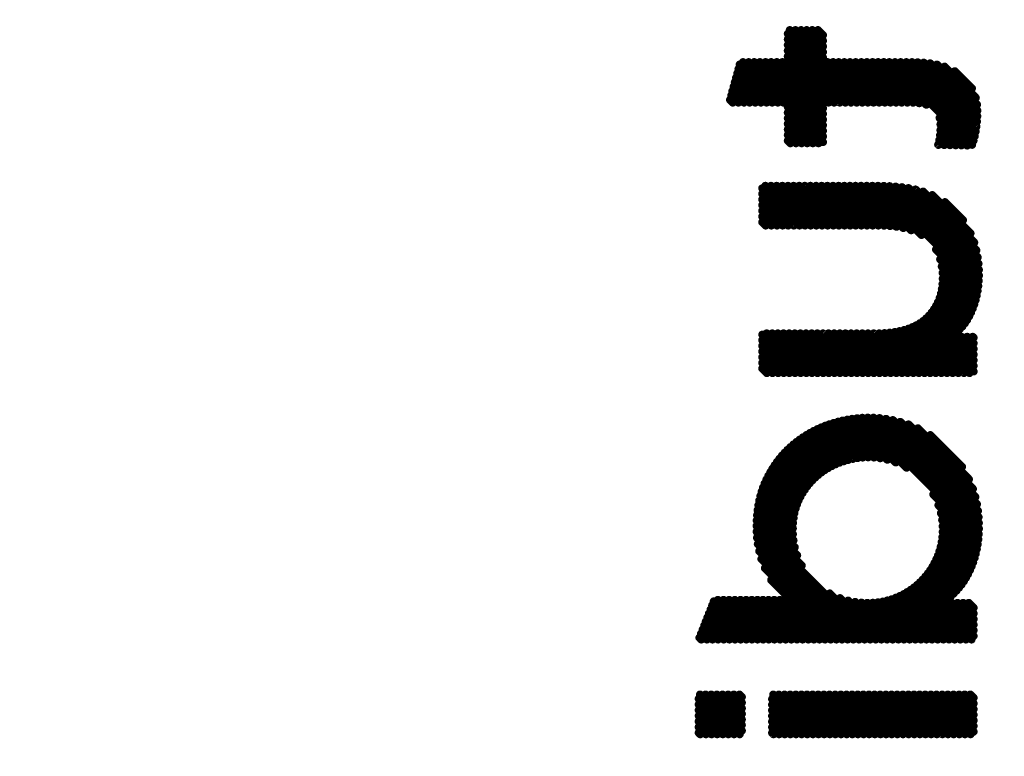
# Model space of a CAD drawing. Extents: x -13 to 79, y -40 to 78.
# Tile 29 of 96: x 30.86 to 33.95, y 15.28 to 17.59. Entities that reach past the tile are written whole.
import ezdxf

# ---------------------------------------------------------------- set-up
doc = ezdxf.new("R2010")
doc.units = 0
doc.layers.add('21', color=253, linetype='CONTINUOUS')
doc.layers.add('22', color=140, linetype='CONTINUOUS')

msp = doc.modelspace()

# ---------------------------------------------------------------- linework, layer by layer
at = {"layer": '21', "const_width": 3.048}
msp.add_lwpolyline([(32.385, 3.175, 0.4142), (61.595, 32.385)], format="xyb", dxfattribs=at)
at = {"layer": '22', "const_width": 0.0254}
for points in [[(33.4884, 17.3322), (33.2724, 17.5482)], [(33.5061, 17.3322), (33.2785, 17.5598)], [(33.3827, 17.4733), (33.2962, 17.5598)], [(33.3827, 17.4909), (33.3138, 17.5598)], [(33.3827, 17.5086), (33.3315, 17.5598)], [(33.3827, 17.5263), (33.3492, 17.5598)], [(33.3827, 17.544), (33.3669, 17.5598)], [(33.4707, 17.3322), (33.2724, 17.5305)], [(33.453, 17.3322), (33.2724, 17.5129)], [(33.4354, 17.3322), (33.2724, 17.4952)], [(33.2409, 17.3322), (33.1214, 17.4518)], [(33.2586, 17.3322), (33.1316, 17.4592)], [(33.3827, 17.2258), (33.1493, 17.4592)], [(33.3827, 17.2435), (33.167, 17.4592)], [(33.3827, 17.2611), (33.1847, 17.4592)], [(33.3827, 17.2788), (33.2023, 17.4592)], [(33.3827, 17.2965), (33.22, 17.4592)], [(33.3827, 17.3142), (33.2377, 17.4592)], [(33.3827, 17.3318), (33.2554, 17.4592)], [(33.4177, 17.3322), (33.2724, 17.4775)], [(33.4, 17.3322), (33.2724, 17.4598)], [(33.5237, 17.3322), (33.3968, 17.4592)], [(33.5414, 17.3322), (33.4145, 17.4592)], [(33.5591, 17.3322), (33.4322, 17.4592)], [(33.5768, 17.3322), (33.4498, 17.4592)], [(33.5945, 17.3322), (33.4675, 17.4592)], [(33.6121, 17.3322), (33.4852, 17.4592)], [(33.6298, 17.3322), (33.5029, 17.4592)], [(33.6475, 17.3322), (33.5205, 17.4592)], [(33.6655, 17.3319), (33.5382, 17.4592)], [(33.6848, 17.3303), (33.5559, 17.4592)], [(33.7073, 17.3255), (33.5736, 17.4592)], [(33.8509, 17.1995), (33.5913, 17.4592)], [(33.8553, 17.2128), (33.6089, 17.4592)], [(33.859, 17.2268), (33.6266, 17.4592)], [(33.862, 17.2415), (33.6443, 17.4592)], [(33.8644, 17.2568), (33.662, 17.4592)], [(33.8661, 17.2727), (33.6801, 17.4587)], [(33.8672, 17.2893), (33.699, 17.4575)], [(33.8674, 17.3068), (33.7189, 17.4553)], [(33.8663, 17.3255), (33.7403, 17.4515)], [(33.2056, 17.3322), (33.1137, 17.424)], [(33.2232, 17.3322), (33.1176, 17.4379)], [(33.8624, 17.3471), (33.7645, 17.445)], [(33.8503, 17.3769), (33.7965, 17.4308)], [(33.1702, 17.3322), (33.1061, 17.3963)], [(33.1879, 17.3322), (33.1099, 17.4102)], [(33.1348, 17.3322), (33.0985, 17.3686)], [(33.1525, 17.3322), (33.1023, 17.3825)], [(33.0995, 17.3322), (33.0909, 17.3408)], [(33.1172, 17.3322), (33.0947, 17.3547)], [(33.3827, 17.2081), (33.2724, 17.3184)], [(33.3687, 17.2045), (33.2724, 17.3007)], [(33.351, 17.2045), (33.2724, 17.2831)], [(33.8354, 17.1974), (33.7486, 17.2842)], [(33.3333, 17.2045), (33.2724, 17.2654)], [(33.3156, 17.2045), (33.2724, 17.2477)], [(33.7993, 17.1981), (33.7515, 17.2459)], [(33.8173, 17.1977), (33.7516, 17.2635)], [(33.298, 17.2045), (33.2724, 17.23)], [(33.2803, 17.2045), (33.2724, 17.2124)], [(33.7632, 17.1989), (33.7478, 17.2143)], [(33.7812, 17.1985), (33.7502, 17.2296)], [(33.7451, 17.1992), (33.7444, 17.2)], [(33.3089, 16.9461), (33.1921, 17.0629)], [(33.3266, 16.9461), (33.202, 17.0706)], [(33.3442, 16.9461), (33.2197, 17.0706)], [(33.3619, 16.9461), (33.2373, 17.0706)], [(33.3796, 16.9461), (33.255, 17.0706)], [(33.3973, 16.9461), (33.2727, 17.0706)], [(33.4149, 16.9461), (33.2904, 17.0706)], [(33.4326, 16.9461), (33.308, 17.0706)], [(33.4503, 16.9461), (33.3257, 17.0706)], [(33.468, 16.9461), (33.3434, 17.0706)], [(33.4856, 16.9461), (33.3611, 17.0706)], [(33.5033, 16.9461), (33.3787, 17.0706)], [(33.521, 16.9461), (33.3964, 17.0706)], [(33.5387, 16.9461), (33.4141, 17.0706)], [(33.5564, 16.946), (33.4318, 17.0706)], [(33.5745, 16.9456), (33.4495, 17.0706)], [(33.5934, 16.9444), (33.4671, 17.0706)], [(33.6133, 16.9421), (33.4848, 17.0706)], [(33.6349, 16.9383), (33.5025, 17.0706)], [(33.6596, 16.9312), (33.5202, 17.0706)], [(33.6921, 16.9164), (33.5378, 17.0706)], [(33.8702, 16.756), (33.5555, 17.0706)], [(33.8717, 16.7722), (33.5735, 17.0704)], [(33.8723, 16.7892), (33.5919, 17.0696)], [(33.8721, 16.8071), (33.6108, 17.0684)], [(33.8709, 16.8259), (33.6305, 17.0664)], [(33.8685, 16.8461), (33.6511, 17.0634)], [(33.8642, 16.868), (33.6731, 17.0591)], [(33.8574, 16.8925), (33.6973, 17.0526)], [(33.2912, 16.9461), (33.1921, 17.0452)], [(33.2735, 16.9461), (33.1921, 17.0275)], [(33.8459, 16.9217), (33.726, 17.0416)], [(33.8222, 16.9631), (33.7657, 17.0196)], [(33.2559, 16.9461), (33.1921, 17.0098)], [(33.2382, 16.9461), (33.1921, 16.9922)], [(33.2205, 16.9461), (33.1921, 16.9745)], [(33.2028, 16.9461), (33.1921, 16.9568)], [(33.868, 16.7405), (33.7377, 16.8708)], [(33.8651, 16.7257), (33.7506, 16.8402)], [(33.8616, 16.7116), (33.7557, 16.8174)], [(33.8574, 16.698), (33.7581, 16.7974)], [(33.8527, 16.6851), (33.7586, 16.7791)], [(33.8417, 16.6607), (33.7559, 16.7465)], [(33.8475, 16.6726), (33.7579, 16.7622)], [(33.8281, 16.639), (33.7488, 16.7183)], [(33.8352, 16.6495), (33.7529, 16.7319)], [(33.8024, 16.6116), (33.7312, 16.6828)], [(33.8117, 16.62), (33.7379, 16.6938)], [(33.8203, 16.6291), (33.7438, 16.7056)], [(33.8556, 16.5054), (33.7068, 16.6542)], [(33.8556, 16.5231), (33.7156, 16.6631)], [(33.7923, 16.6041), (33.7238, 16.6726)], [(33.7722, 16.4827), (33.6372, 16.6177)], [(33.7899, 16.4827), (33.6507, 16.6219)], [(33.8076, 16.4827), (33.6635, 16.6268)], [(33.8252, 16.4827), (33.6755, 16.6325)], [(33.8429, 16.4827), (33.6867, 16.6389)], [(33.8556, 16.4877), (33.6972, 16.6462)], [(33.3126, 16.4827), (33.1921, 16.6032)], [(33.3303, 16.4827), (33.2058, 16.6072)], [(33.348, 16.4827), (33.2234, 16.6072)], [(33.3656, 16.4827), (33.2411, 16.6072)], [(33.3833, 16.4827), (33.2588, 16.6072)], [(33.401, 16.4827), (33.2765, 16.6072)], [(33.4187, 16.4827), (33.2942, 16.6072)], [(33.4363, 16.4827), (33.3118, 16.6072)], [(33.454, 16.4827), (33.3295, 16.6072)], [(33.4717, 16.4827), (33.3472, 16.6072)], [(33.4894, 16.4827), (33.3649, 16.6072)], [(33.507, 16.4827), (33.3826, 16.6072)], [(33.5247, 16.4827), (33.4002, 16.6072)], [(33.5424, 16.4827), (33.4179, 16.6072)], [(33.5601, 16.4827), (33.4356, 16.6072)], [(33.5778, 16.4827), (33.4533, 16.6072)], [(33.5954, 16.4827), (33.4709, 16.6072)], [(33.6131, 16.4827), (33.4886, 16.6072)], [(33.6308, 16.4827), (33.5063, 16.6072)], [(33.6485, 16.4827), (33.524, 16.6072)], [(33.6661, 16.4827), (33.5417, 16.6072)], [(33.6838, 16.4827), (33.5592, 16.6074)], [(33.7015, 16.4827), (33.5761, 16.6081)], [(33.7192, 16.4827), (33.5924, 16.6095)], [(33.7369, 16.4827), (33.608, 16.6115)], [(33.7545, 16.4827), (33.623, 16.6143)], [(33.8556, 16.5407), (33.8, 16.5964)], [(33.8556, 16.5584), (33.8177, 16.5964)], [(33.8556, 16.5761), (33.8353, 16.5964)], [(33.8556, 16.5938), (33.853, 16.5964)], [(33.2949, 16.4827), (33.1921, 16.5856)], [(33.2772, 16.4827), (33.1921, 16.5679)], [(33.2596, 16.4827), (33.1921, 16.5502)], [(33.2419, 16.4827), (33.1921, 16.5325)], [(33.2242, 16.4827), (33.1921, 16.5149)], [(33.2065, 16.4827), (33.1921, 16.4972)], [(33.611, 16.202), (33.4742, 16.3388)], [(33.6452, 16.1855), (33.4899, 16.3407)], [(33.8717, 15.9766), (33.5063, 16.342)], [(33.8724, 15.9937), (33.5235, 16.3426)], [(33.8722, 16.0115), (33.5414, 16.3423)], [(33.8712, 16.0302), (33.5603, 16.341)], [(33.8693, 16.0498), (33.5804, 16.3387)], [(33.4762, 16.213), (33.3773, 16.312)], [(33.4913, 16.2156), (33.3899, 16.3171)], [(33.5072, 16.2174), (33.4028, 16.3218)], [(33.5243, 16.218), (33.4163, 16.326)], [(33.5425, 16.2174), (33.4301, 16.3299)], [(33.5625, 16.2152), (33.4443, 16.3333)], [(33.5848, 16.2105), (33.459, 16.3363)], [(33.8661, 16.0707), (33.6018, 16.3349)], [(33.8611, 16.0933), (33.6252, 16.3293)], [(33.8535, 16.1187), (33.6509, 16.3212)], [(33.841, 16.1488), (33.6807, 16.3091)], [(33.4104, 16.1905), (33.32, 16.2809)], [(33.4224, 16.1962), (33.3307, 16.2878)], [(33.435, 16.2013), (33.3418, 16.2944)], [(33.4481, 16.2057), (33.3533, 16.3006)], [(33.4619, 16.2097), (33.3651, 16.3065)], [(33.8192, 16.1882), (33.7197, 16.2878)], [(33.3677, 16.1625), (33.2802, 16.25)], [(33.3776, 16.1702), (33.2897, 16.2582)], [(33.388, 16.1775), (33.2995, 16.266)], [(33.399, 16.1842), (33.3096, 16.2736)], [(33.3409, 16.1363), (33.254, 16.2231)], [(33.3493, 16.1455), (33.2624, 16.2324)], [(33.3582, 16.1542), (33.2711, 16.2414)], [(33.3185, 16.1056), (33.2311, 16.193)], [(33.3255, 16.1163), (33.2384, 16.2034)], [(33.3329, 16.1265), (33.246, 16.2134)], [(33.301, 16.0701), (33.2112, 16.1599)], [(33.3061, 16.0826), (33.2175, 16.1713)], [(33.312, 16.0944), (33.2241, 16.1823)], [(33.2905, 16.0276), (33.1947, 16.1234)], [(33.2931, 16.0426), (33.1997, 16.136)], [(33.2966, 16.0567), (33.2052, 16.1482)], [(33.288, 15.9947), (33.1862, 16.0965)], [(33.2887, 16.0116), (33.1902, 16.1102)], [(33.8704, 15.9603), (33.729, 16.1017)], [(33.2902, 15.9572), (33.1799, 16.0675)], [(33.2883, 15.9767), (33.1827, 16.0823)], [(33.8684, 15.9446), (33.7452, 16.0678)], [(33.3016, 15.9104), (33.1758, 16.0361)], [(33.2942, 15.9355), (33.1776, 16.0521)], [(33.8657, 15.9296), (33.753, 16.0423)], [(33.5309, 15.6457), (33.1742, 16.0024)], [(33.3161, 15.8782), (33.1747, 16.0196)], [(33.8624, 15.9153), (33.7568, 16.0208)], [(33.8585, 15.9014), (33.7585, 16.0015)], [(33.5132, 15.6457), (33.1745, 15.9845)], [(33.8541, 15.8882), (33.7585, 15.9838)], [(33.4955, 15.6457), (33.1757, 15.9655)], [(33.4778, 15.6457), (33.1783, 15.9453)], [(33.8381, 15.8512), (33.7523, 15.937)], [(33.8439, 15.863), (33.7553, 15.9516)], [(33.8493, 15.8753), (33.7574, 15.9672)], [(33.4601, 15.6457), (33.1826, 15.9233)], [(33.825, 15.8289), (33.7439, 15.9101)], [(33.8318, 15.8398), (33.7484, 15.9231)], [(33.4425, 15.6457), (33.1894, 15.8988)], [(33.81, 15.8086), (33.7328, 15.8858)], [(33.8177, 15.8185), (33.7386, 15.8976)], [(33.4248, 15.6457), (33.2004, 15.8701)], [(33.784, 15.7815), (33.7122, 15.8533)], [(33.7931, 15.7901), (33.7195, 15.8636)], [(33.8017, 15.7991), (33.7264, 15.8744)], [(33.4071, 15.6457), (33.2202, 15.8326)], [(33.849, 15.6457), (33.6779, 15.8169)], [(33.8556, 15.6568), (33.6872, 15.8253)], [(33.7645, 15.7657), (33.696, 15.8342)], [(33.7745, 15.7734), (33.7043, 15.8435)], [(33.5485, 15.6457), (33.4039, 15.7904)], [(33.7607, 15.6457), (33.624, 15.7824)], [(33.7783, 15.6457), (33.6358, 15.7882)], [(33.796, 15.6457), (33.6471, 15.7946)], [(33.8137, 15.6457), (33.6579, 15.8016)], [(33.8314, 15.6457), (33.6682, 15.809)], [(33.142, 15.6457), (33.0349, 15.7528)], [(33.1596, 15.6457), (33.0399, 15.7655)], [(33.1773, 15.6457), (33.053, 15.7701)], [(33.195, 15.6457), (33.0706, 15.7701)], [(33.2127, 15.6457), (33.0883, 15.7701)], [(33.2303, 15.6457), (33.106, 15.7701)], [(33.248, 15.6457), (33.1237, 15.7701)], [(33.2657, 15.6457), (33.1413, 15.7701)], [(33.2834, 15.6457), (33.159, 15.7701)], [(33.301, 15.6457), (33.1767, 15.7701)], [(33.3187, 15.6457), (33.1944, 15.7701)], [(33.3364, 15.6457), (33.2121, 15.7701)], [(33.3541, 15.6457), (33.2297, 15.7701)], [(33.3718, 15.6457), (33.2474, 15.7701)], [(33.3894, 15.6457), (33.2651, 15.7701)], [(33.5662, 15.6457), (33.4363, 15.7757)], [(33.5839, 15.6457), (33.4616, 15.768)], [(33.6016, 15.6457), (33.4836, 15.7637)], [(33.6192, 15.6457), (33.5035, 15.7615)], [(33.6369, 15.6457), (33.5219, 15.7607)], [(33.6546, 15.6457), (33.5392, 15.7611)], [(33.6723, 15.6457), (33.5554, 15.7626)], [(33.69, 15.6457), (33.5707, 15.765)], [(33.7076, 15.6457), (33.5851, 15.7683)], [(33.7253, 15.6457), (33.5987, 15.7723)], [(33.743, 15.6457), (33.6117, 15.777)], [(33.8556, 15.6745), (33.7694, 15.7607)], [(33.8556, 15.6922), (33.7871, 15.7607)], [(33.8556, 15.7099), (33.8048, 15.7607)], [(33.8556, 15.7276), (33.8225, 15.7607)], [(33.8556, 15.7452), (33.8402, 15.7607)], [(33.1066, 15.6457), (33.0249, 15.7275)], [(33.1243, 15.6457), (33.0299, 15.7402)], [(33.0536, 15.6457), (33.0099, 15.6894)], [(33.0712, 15.6457), (33.0149, 15.7021)], [(33.0889, 15.6457), (33.0199, 15.7148)], [(33.0182, 15.6457), (32.9999, 15.6641)], [(33.0359, 15.6457), (33.0049, 15.6768)], [(33.0005, 15.6457), (32.9949, 15.6514)], [(33.1036, 15.3482), (32.9926, 15.4592)], [(33.1213, 15.3482), (32.9967, 15.4728)], [(33.128, 15.3592), (33.0144, 15.4728)], [(33.128, 15.3768), (33.032, 15.4728)], [(33.128, 15.3945), (33.0497, 15.4728)], [(33.128, 15.4122), (33.0674, 15.4728)], [(33.128, 15.4299), (33.0851, 15.4728)], [(33.128, 15.4476), (33.1027, 15.4728)], [(33.128, 15.4652), (33.1204, 15.4728)], [(33.3334, 15.3482), (33.223, 15.4586)], [(33.3511, 15.3482), (33.2265, 15.4728)], [(33.3688, 15.3482), (33.2442, 15.4728)], [(33.3864, 15.3482), (33.2618, 15.4728)], [(33.4041, 15.3482), (33.2795, 15.4728)], [(33.4218, 15.3482), (33.2972, 15.4728)], [(33.4395, 15.3482), (33.3149, 15.4728)], [(33.4571, 15.3482), (33.3326, 15.4728)], [(33.4748, 15.3482), (33.3502, 15.4728)], [(33.4925, 15.3482), (33.3679, 15.4728)], [(33.5102, 15.3482), (33.3856, 15.4728)], [(33.5279, 15.3482), (33.4033, 15.4728)], [(33.5455, 15.3482), (33.4209, 15.4728)], [(33.5632, 15.3482), (33.4386, 15.4728)], [(33.5809, 15.3482), (33.4563, 15.4728)], [(33.5986, 15.3482), (33.474, 15.4728)], [(33.6162, 15.3482), (33.4916, 15.4728)], [(33.6339, 15.3482), (33.5093, 15.4728)], [(33.6516, 15.3482), (33.527, 15.4728)], [(33.6693, 15.3482), (33.5447, 15.4728)], [(33.687, 15.3482), (33.5624, 15.4728)], [(33.7046, 15.3482), (33.58, 15.4728)], [(33.7223, 15.3482), (33.5977, 15.4728)], [(33.74, 15.3482), (33.6154, 15.4728)], [(33.7577, 15.3482), (33.6331, 15.4728)], [(33.7753, 15.3482), (33.6507, 15.4728)], [(33.793, 15.3482), (33.6684, 15.4728)], [(33.8107, 15.3482), (33.6861, 15.4728)], [(33.8284, 15.3482), (33.7038, 15.4728)], [(33.846, 15.3482), (33.7215, 15.4728)], [(33.8556, 15.3563), (33.7391, 15.4728)], [(33.8556, 15.374), (33.7568, 15.4728)], [(33.8556, 15.3917), (33.7745, 15.4728)], [(33.8556, 15.4094), (33.7922, 15.4728)], [(33.8556, 15.427), (33.8098, 15.4728)], [(33.8556, 15.4447), (33.8275, 15.4728)], [(33.8556, 15.4624), (33.8452, 15.4728)], [(33.0859, 15.3482), (32.9926, 15.4415)], [(33.0682, 15.3482), (32.9926, 15.4238)], [(33.3157, 15.3482), (33.223, 15.441)], [(33.2981, 15.3482), (33.223, 15.4233)], [(33.0506, 15.3482), (32.9926, 15.4061)], [(33.0329, 15.3482), (32.9926, 15.3885)], [(33.2804, 15.3482), (33.223, 15.4056)], [(33.2627, 15.3482), (33.223, 15.3879)], [(33.0152, 15.3482), (32.9926, 15.3708)], [(32.9975, 15.3482), (32.9926, 15.3531)], [(33.245, 15.3482), (33.223, 15.3703)], [(33.2273, 15.3482), (33.223, 15.3526)]]:
    msp.add_lwpolyline(points, dxfattribs=at)
at = {"layer": '22', "const_width": 0.0127}
for points in [[(33.2769, 17.5527, 1), (33.2679, 17.5437)], [(33.283, 17.5643, 1), (33.274, 17.5553)], [(33.3006, 17.5643, 1), (33.2917, 17.5553)], [(33.3183, 17.5643, 1), (33.3094, 17.5553)], [(33.336, 17.5643, 1), (33.327, 17.5553)], [(33.3537, 17.5643, 1), (33.3447, 17.5553)], [(33.3714, 17.5643, 1), (33.3624, 17.5553)], [(33.2769, 17.535, 1), (33.2679, 17.5261)], [(33.3782, 17.5395, 1), (33.3872, 17.5485)], [(33.3782, 17.5218, 1), (33.3872, 17.5308)], [(33.2769, 17.5174, 1), (33.2679, 17.5084)], [(33.2769, 17.4997, 1), (33.2679, 17.4907)], [(33.3782, 17.5041, 1), (33.3872, 17.5131)], [(33.3782, 17.4865, 1), (33.3872, 17.4954)], [(33.1258, 17.4563, 1), (33.1169, 17.4473)], [(33.1361, 17.4637, 1), (33.1271, 17.4547)], [(33.1538, 17.4637, 1), (33.1448, 17.4547)], [(33.1715, 17.4637, 1), (33.1625, 17.4547)], [(33.1891, 17.4637, 1), (33.1802, 17.4547)], [(33.2068, 17.4637, 1), (33.1979, 17.4547)], [(33.2245, 17.4637, 1), (33.2155, 17.4547)], [(33.2422, 17.4637, 1), (33.2332, 17.4547)], [(33.2599, 17.4637, 1), (33.2509, 17.4547)], [(33.2769, 17.482, 1), (33.2679, 17.473)], [(33.2769, 17.4643, 1), (33.2679, 17.4553)], [(33.3782, 17.4688, 1), (33.3872, 17.4778)], [(33.4013, 17.4637, 1), (33.3923, 17.4547)], [(33.419, 17.4637, 1), (33.41, 17.4547)], [(33.4366, 17.4637, 1), (33.4277, 17.4547)], [(33.4543, 17.4637, 1), (33.4453, 17.4547)], [(33.472, 17.4637, 1), (33.463, 17.4547)], [(33.4897, 17.4637, 1), (33.4807, 17.4547)], [(33.5073, 17.4637, 1), (33.4984, 17.4547)], [(33.525, 17.4637, 1), (33.5161, 17.4547)], [(33.5427, 17.4637, 1), (33.5337, 17.4547)], [(33.5604, 17.4637, 1), (33.5514, 17.4547)], [(33.5781, 17.4637, 1), (33.5691, 17.4547)], [(33.5957, 17.4637, 1), (33.5868, 17.4547)], [(33.6134, 17.4637, 1), (33.6044, 17.4547)], [(33.6311, 17.4637, 1), (33.6221, 17.4547)], [(33.6488, 17.4637, 1), (33.6398, 17.4547)], [(33.6665, 17.4636, 1), (33.6575, 17.4547)], [(33.6846, 17.4632, 1), (33.6756, 17.4542)], [(33.7035, 17.462, 1), (33.6945, 17.453)], [(33.7234, 17.4598, 1), (33.7144, 17.4508)], [(33.7448, 17.456, 1), (33.7358, 17.4471)], [(33.1182, 17.4285, 1), (33.1092, 17.4196)], [(33.122, 17.4424, 1), (33.1131, 17.4334)], [(33.769, 17.4495, 1), (33.7601, 17.4405)], [(33.8009, 17.4352, 1), (33.792, 17.4263)], [(33.1106, 17.4008, 1), (33.1016, 17.3918)], [(33.1144, 17.4147, 1), (33.1054, 17.4057)], [(33.103, 17.3731, 1), (33.094, 17.3641)], [(33.1068, 17.3869, 1), (33.0978, 17.378)], [(33.8458, 17.3724, 1), (33.8548, 17.3814)], [(33.0953, 17.3453, 1), (33.0864, 17.3364)], [(33.0992, 17.3592, 1), (33.0902, 17.3502)], [(33.095, 17.3277, 1), (33.104, 17.3367)], [(33.1127, 17.3277, 1), (33.1217, 17.3367)], [(33.1304, 17.3277, 1), (33.1393, 17.3367)], [(33.148, 17.3277, 1), (33.157, 17.3367)], [(33.1657, 17.3277, 1), (33.1747, 17.3367)], [(33.1834, 17.3277, 1), (33.1924, 17.3367)], [(33.2011, 17.3277, 1), (33.21, 17.3367)], [(33.2187, 17.3277, 1), (33.2277, 17.3367)], [(33.2364, 17.3277, 1), (33.2454, 17.3367)], [(33.2541, 17.3277, 1), (33.2631, 17.3367)], [(33.3782, 17.3274, 1), (33.3872, 17.3363)], [(33.3955, 17.3277, 1), (33.4045, 17.3367)], [(33.4132, 17.3277, 1), (33.4222, 17.3367)], [(33.4309, 17.3277, 1), (33.4398, 17.3367)], [(33.4486, 17.3277, 1), (33.4575, 17.3367)], [(33.4662, 17.3277, 1), (33.4752, 17.3367)], [(33.4839, 17.3277, 1), (33.4929, 17.3367)], [(33.5016, 17.3277, 1), (33.5106, 17.3367)], [(33.5193, 17.3277, 1), (33.5282, 17.3367)], [(33.5369, 17.3277, 1), (33.5459, 17.3367)], [(33.5546, 17.3277, 1), (33.5636, 17.3367)], [(33.5723, 17.3277, 1), (33.5813, 17.3367)], [(33.59, 17.3277, 1), (33.5989, 17.3367)], [(33.6077, 17.3277, 1), (33.6166, 17.3367)], [(33.6253, 17.3277, 1), (33.6343, 17.3367)], [(33.643, 17.3277, 1), (33.652, 17.3367)], [(33.661, 17.3274, 1), (33.67, 17.3364)], [(33.6803, 17.3258, 1), (33.6893, 17.3348)], [(33.858, 17.3426, 1), (33.8669, 17.3516)], [(33.2769, 17.3229, 1), (33.2679, 17.3139)], [(33.2769, 17.3052, 1), (33.2679, 17.2962)], [(33.3782, 17.3097, 1), (33.3872, 17.3187)], [(33.7028, 17.321, 1), (33.7118, 17.33)], [(33.8618, 17.3211, 1), (33.8708, 17.33)], [(33.8629, 17.3023, 1), (33.8719, 17.3112)], [(33.2769, 17.2875, 1), (33.2679, 17.2786)], [(33.3782, 17.292, 1), (33.3872, 17.301)], [(33.3782, 17.2743, 1), (33.3872, 17.2833)], [(33.7531, 17.2886, 1), (33.7441, 17.2797)], [(33.8616, 17.2682, 1), (33.8706, 17.2772)], [(33.8627, 17.2848, 1), (33.8716, 17.2938)], [(33.2769, 17.2699, 1), (33.2679, 17.2609)], [(33.2769, 17.2522, 1), (33.2679, 17.2432)], [(33.3782, 17.2566, 1), (33.3872, 17.2656)], [(33.3782, 17.239, 1), (33.3872, 17.2479)], [(33.756, 17.2504, 1), (33.747, 17.2414)], [(33.7561, 17.268, 1), (33.7471, 17.259)], [(33.8575, 17.237, 1), (33.8665, 17.246)], [(33.8599, 17.2523, 1), (33.8689, 17.2612)], [(33.2769, 17.2345, 1), (33.2679, 17.2255)], [(33.2769, 17.2168, 1), (33.2679, 17.2079)], [(33.3782, 17.2213, 1), (33.3872, 17.2303)], [(33.3782, 17.2036, 1), (33.3872, 17.2126)], [(33.7522, 17.2188, 1), (33.7433, 17.2098)], [(33.7546, 17.2341, 1), (33.7457, 17.2251)], [(33.8508, 17.2083, 1), (33.8598, 17.2173)], [(33.8545, 17.2223, 1), (33.8635, 17.2313)], [(33.2758, 17.2, 1), (33.2848, 17.209)], [(33.2935, 17.2, 1), (33.3024, 17.209)], [(33.3111, 17.2, 1), (33.3201, 17.209)], [(33.3288, 17.2, 1), (33.3378, 17.209)], [(33.3465, 17.2, 1), (33.3555, 17.209)], [(33.3642, 17.2, 1), (33.3731, 17.209)], [(33.7489, 17.2045, 1), (33.7399, 17.1954)], [(33.7407, 17.1947, 1), (33.7496, 17.2038)], [(33.7587, 17.1944, 1), (33.7677, 17.2033)], [(33.7767, 17.194, 1), (33.7857, 17.203)], [(33.7948, 17.1936, 1), (33.8038, 17.2026)], [(33.8129, 17.1933, 1), (33.8218, 17.2022)], [(33.8309, 17.1929, 1), (33.8399, 17.2018)], [(33.8465, 17.195, 1), (33.8554, 17.204)], [(33.1966, 17.0674, 1), (33.1876, 17.0584)], [(33.2065, 17.0751, 1), (33.1975, 17.0662)], [(33.2241, 17.0751, 1), (33.2152, 17.0662)], [(33.2418, 17.0751, 1), (33.2328, 17.0662)], [(33.2595, 17.0751, 1), (33.2505, 17.0662)], [(33.2772, 17.0751, 1), (33.2682, 17.0662)], [(33.2948, 17.0751, 1), (33.2859, 17.0662)], [(33.3125, 17.0751, 1), (33.3035, 17.0662)], [(33.3302, 17.0751, 1), (33.3212, 17.0662)], [(33.3479, 17.0751, 1), (33.3389, 17.0662)], [(33.3656, 17.0751, 1), (33.3566, 17.0662)], [(33.3832, 17.0751, 1), (33.3743, 17.0662)], [(33.4009, 17.0751, 1), (33.3919, 17.0662)], [(33.4186, 17.0751, 1), (33.4096, 17.0662)], [(33.4363, 17.0751, 1), (33.4273, 17.0662)], [(33.4539, 17.0751, 1), (33.445, 17.0662)], [(33.4716, 17.0751, 1), (33.4626, 17.0662)], [(33.4893, 17.0751, 1), (33.4803, 17.0662)], [(33.507, 17.0751, 1), (33.498, 17.0662)], [(33.5247, 17.0751, 1), (33.5157, 17.0662)], [(33.5423, 17.0751, 1), (33.5334, 17.0662)], [(33.56, 17.0751, 1), (33.551, 17.0661)], [(33.578, 17.0748, 1), (33.569, 17.0659)], [(33.5964, 17.0741, 1), (33.5874, 17.0651)], [(33.6153, 17.0728, 1), (33.6064, 17.0639)], [(33.635, 17.0709, 1), (33.626, 17.0619)], [(33.6556, 17.0679, 1), (33.6466, 17.059)], [(33.6776, 17.0636, 1), (33.6686, 17.0547)], [(33.7018, 17.0571, 1), (33.6928, 17.0481)], [(33.1966, 17.0497, 1), (33.1876, 17.0407)], [(33.1966, 17.032, 1), (33.1876, 17.023)], [(33.7304, 17.0461, 1), (33.7215, 17.0371)], [(33.7702, 17.024, 1), (33.7612, 17.0151)], [(33.1966, 17.0143, 1), (33.1876, 17.0053)], [(33.1966, 16.9966, 1), (33.1876, 16.9877)], [(33.1966, 16.979, 1), (33.1876, 16.97)], [(33.1966, 16.9613, 1), (33.1876, 16.9523)], [(33.8177, 16.9586, 1), (33.8267, 16.9676)], [(33.1983, 16.9416, 1), (33.2073, 16.9505)], [(33.216, 16.9416, 1), (33.225, 16.9505)], [(33.2337, 16.9416, 1), (33.2427, 16.9505)], [(33.2514, 16.9416, 1), (33.2603, 16.9505)], [(33.269, 16.9416, 1), (33.278, 16.9505)], [(33.2867, 16.9416, 1), (33.2957, 16.9505)], [(33.3044, 16.9416, 1), (33.3134, 16.9505)], [(33.3221, 16.9416, 1), (33.331, 16.9505)], [(33.3397, 16.9416, 1), (33.3487, 16.9505)], [(33.3574, 16.9416, 1), (33.3664, 16.9505)], [(33.3751, 16.9416, 1), (33.3841, 16.9505)], [(33.3928, 16.9416, 1), (33.4018, 16.9505)], [(33.4105, 16.9416, 1), (33.4194, 16.9505)], [(33.4281, 16.9416, 1), (33.4371, 16.9505)], [(33.4458, 16.9416, 1), (33.4548, 16.9505)], [(33.4635, 16.9416, 1), (33.4725, 16.9505)], [(33.4812, 16.9416, 1), (33.4901, 16.9505)], [(33.4988, 16.9416, 1), (33.5078, 16.9505)], [(33.5165, 16.9416, 1), (33.5255, 16.9505)], [(33.5342, 16.9416, 1), (33.5432, 16.9505)], [(33.5519, 16.9416, 1), (33.5609, 16.9505)], [(33.57, 16.9411, 1), (33.579, 16.9501)], [(33.5889, 16.9399, 1), (33.5979, 16.9489)], [(33.6088, 16.9377, 1), (33.6178, 16.9466)], [(33.6304, 16.9338, 1), (33.6394, 16.9427)], [(33.6551, 16.9267, 1), (33.6641, 16.9357)], [(33.6876, 16.9119, 1), (33.6966, 16.9208)], [(33.8414, 16.9172, 1), (33.8504, 16.9261)], [(33.7421, 16.8753, 1), (33.7332, 16.8663)], [(33.8529, 16.888, 1), (33.8619, 16.897)], [(33.8598, 16.8635, 1), (33.8687, 16.8725)], [(33.7551, 16.8447, 1), (33.7461, 16.8357)], [(33.864, 16.8416, 1), (33.8729, 16.8506)], [(33.7602, 16.8219, 1), (33.7512, 16.8129)], [(33.8665, 16.8215, 1), (33.8754, 16.8304)], [(33.8676, 16.8026, 1), (33.8766, 16.8116)], [(33.7625, 16.8019, 1), (33.7536, 16.7929)], [(33.7631, 16.7836, 1), (33.7542, 16.7747)], [(33.8679, 16.7847, 1), (33.8768, 16.7937)], [(33.7604, 16.751, 1), (33.7514, 16.742)], [(33.7624, 16.7667, 1), (33.7534, 16.7577)], [(33.8657, 16.7515, 1), (33.8747, 16.7604)], [(33.8672, 16.7677, 1), (33.8762, 16.7767)], [(33.7533, 16.7228, 1), (33.7443, 16.7138)], [(33.7573, 16.7364, 1), (33.7484, 16.7274)], [(33.8571, 16.7071, 1), (33.8661, 16.716)], [(33.8606, 16.7212, 1), (33.8696, 16.7302)], [(33.8635, 16.736, 1), (33.8725, 16.745)], [(33.7357, 16.6873, 1), (33.7268, 16.6783)], [(33.7424, 16.6983, 1), (33.7334, 16.6893)], [(33.7483, 16.7101, 1), (33.7393, 16.7011)], [(33.8482, 16.6806, 1), (33.8572, 16.6895)], [(33.853, 16.6935, 1), (33.8619, 16.7025)], [(33.7113, 16.6587, 1), (33.7023, 16.6497)], [(33.7201, 16.6675, 1), (33.7111, 16.6586)], [(33.7283, 16.6771, 1), (33.7193, 16.6681)], [(33.8307, 16.645, 1), (33.8397, 16.654)], [(33.8372, 16.6563, 1), (33.8462, 16.6652)], [(33.843, 16.6681, 1), (33.852, 16.6771)], [(33.6417, 16.6222, 1), (33.6327, 16.6132)], [(33.6552, 16.6264, 1), (33.6462, 16.6174)], [(33.668, 16.6313, 1), (33.659, 16.6223)], [(33.68, 16.637, 1), (33.671, 16.628)], [(33.6912, 16.6434, 1), (33.6823, 16.6344)], [(33.7017, 16.6506, 1), (33.6927, 16.6417)], [(33.8072, 16.6155, 1), (33.8162, 16.6245)], [(33.8158, 16.6246, 1), (33.8248, 16.6336)], [(33.8236, 16.6345, 1), (33.8326, 16.6435)], [(33.1966, 16.6077, 1), (33.1876, 16.5988)], [(33.2103, 16.6117, 1), (33.2013, 16.6027)], [(33.2279, 16.6117, 1), (33.219, 16.6027)], [(33.2456, 16.6117, 1), (33.2366, 16.6027)], [(33.2633, 16.6117, 1), (33.2543, 16.6027)], [(33.281, 16.6117, 1), (33.272, 16.6027)], [(33.2986, 16.6117, 1), (33.2897, 16.6027)], [(33.3163, 16.6117, 1), (33.3074, 16.6027)], [(33.334, 16.6117, 1), (33.325, 16.6027)], [(33.3517, 16.6117, 1), (33.3427, 16.6027)], [(33.3694, 16.6117, 1), (33.3604, 16.6027)], [(33.387, 16.6117, 1), (33.3781, 16.6027)], [(33.4047, 16.6117, 1), (33.3957, 16.6027)], [(33.4224, 16.6117, 1), (33.4134, 16.6027)], [(33.4401, 16.6117, 1), (33.4311, 16.6027)], [(33.4577, 16.6117, 1), (33.4488, 16.6027)], [(33.4754, 16.6117, 1), (33.4665, 16.6027)], [(33.4931, 16.6117, 1), (33.4841, 16.6027)], [(33.5108, 16.6117, 1), (33.5018, 16.6027)], [(33.5285, 16.6117, 1), (33.5195, 16.6027)], [(33.5461, 16.6117, 1), (33.5372, 16.6027)], [(33.5637, 16.6118, 1), (33.5547, 16.6029)], [(33.5806, 16.6126, 1), (33.5717, 16.6036)], [(33.5969, 16.614, 1), (33.5879, 16.605)], [(33.6125, 16.616, 1), (33.6036, 16.607)], [(33.6275, 16.6188, 1), (33.6185, 16.6098)], [(33.7878, 16.5996, 1), (33.7968, 16.6086)], [(33.8045, 16.6009, 1), (33.7955, 16.5919)], [(33.7979, 16.6072, 1), (33.8069, 16.6161)], [(33.8221, 16.6009, 1), (33.8132, 16.5919)], [(33.8398, 16.6009, 1), (33.8308, 16.5919)], [(33.8575, 16.6009, 1), (33.8485, 16.5919)], [(33.8511, 16.5893, 1), (33.8601, 16.5982)], [(33.1966, 16.5901, 1), (33.1876, 16.5811)], [(33.1966, 16.5724, 1), (33.1876, 16.5634)], [(33.8511, 16.5716, 1), (33.8601, 16.5806)], [(33.8511, 16.5539, 1), (33.8601, 16.5629)], [(33.1966, 16.5547, 1), (33.1876, 16.5457)], [(33.1966, 16.537, 1), (33.1876, 16.5281)], [(33.8511, 16.5362, 1), (33.8601, 16.5452)], [(33.1966, 16.5193, 1), (33.1876, 16.5104)], [(33.1966, 16.5017, 1), (33.1876, 16.4927)], [(33.8511, 16.5186, 1), (33.8601, 16.5275)], [(33.8511, 16.5009, 1), (33.8601, 16.5099)], [(33.202, 16.4782, 1), (33.211, 16.4872)], [(33.2197, 16.4782, 1), (33.2287, 16.4872)], [(33.2374, 16.4782, 1), (33.2464, 16.4872)], [(33.2551, 16.4782, 1), (33.264, 16.4872)], [(33.2727, 16.4782, 1), (33.2817, 16.4872)], [(33.2904, 16.4782, 1), (33.2994, 16.4872)], [(33.3081, 16.4782, 1), (33.3171, 16.4872)], [(33.3258, 16.4782, 1), (33.3348, 16.4872)], [(33.3435, 16.4782, 1), (33.3524, 16.4872)], [(33.3611, 16.4782, 1), (33.3701, 16.4872)], [(33.3788, 16.4782, 1), (33.3878, 16.4872)], [(33.3965, 16.4782, 1), (33.4055, 16.4872)], [(33.4142, 16.4782, 1), (33.4231, 16.4872)], [(33.4318, 16.4782, 1), (33.4408, 16.4872)], [(33.4495, 16.4782, 1), (33.4585, 16.4872)], [(33.4672, 16.4782, 1), (33.4762, 16.4872)], [(33.4849, 16.4782, 1), (33.4939, 16.4872)], [(33.5026, 16.4782, 1), (33.5115, 16.4872)], [(33.5202, 16.4782, 1), (33.5292, 16.4872)], [(33.5379, 16.4782, 1), (33.5469, 16.4872)], [(33.5556, 16.4782, 1), (33.5646, 16.4872)], [(33.5733, 16.4782, 1), (33.5822, 16.4872)], [(33.5909, 16.4782, 1), (33.5999, 16.4872)], [(33.6086, 16.4782, 1), (33.6176, 16.4872)], [(33.6263, 16.4782, 1), (33.6353, 16.4872)], [(33.644, 16.4782, 1), (33.653, 16.4872)], [(33.6617, 16.4782, 1), (33.6706, 16.4872)], [(33.6793, 16.4782, 1), (33.6883, 16.4872)], [(33.697, 16.4782, 1), (33.706, 16.4872)], [(33.7147, 16.4782, 1), (33.7237, 16.4872)], [(33.7324, 16.4782, 1), (33.7413, 16.4872)], [(33.75, 16.4782, 1), (33.759, 16.4872)], [(33.7677, 16.4782, 1), (33.7767, 16.4872)], [(33.7854, 16.4782, 1), (33.7944, 16.4872)], [(33.8031, 16.4782, 1), (33.812, 16.4872)], [(33.8208, 16.4782, 1), (33.8297, 16.4872)], [(33.8384, 16.4782, 1), (33.8474, 16.4872)], [(33.8511, 16.4832, 1), (33.8601, 16.4922)], [(33.4786, 16.3433, 1), (33.4697, 16.3343)], [(33.4944, 16.3452, 1), (33.4854, 16.3363)], [(33.5108, 16.3465, 1), (33.5018, 16.3375)], [(33.5279, 16.3471, 1), (33.519, 16.3381)], [(33.5459, 16.3468, 1), (33.5369, 16.3378)], [(33.5648, 16.3455, 1), (33.5558, 16.3366)], [(33.5849, 16.3432, 1), (33.5759, 16.3342)], [(33.3818, 16.3164, 1), (33.3728, 16.3075)], [(33.3943, 16.3216, 1), (33.3854, 16.3126)], [(33.4073, 16.3263, 1), (33.3984, 16.3173)], [(33.4207, 16.3305, 1), (33.4118, 16.3215)], [(33.4346, 16.3344, 1), (33.4256, 16.3254)], [(33.4488, 16.3378, 1), (33.4398, 16.3289)], [(33.4635, 16.3408, 1), (33.4545, 16.3319)], [(33.6063, 16.3394, 1), (33.5974, 16.3304)], [(33.6296, 16.3338, 1), (33.6207, 16.3248)], [(33.6554, 16.3257, 1), (33.6464, 16.3167)], [(33.6852, 16.3136, 1), (33.6762, 16.3046)], [(33.3245, 16.2854, 1), (33.3155, 16.2764)], [(33.3352, 16.2923, 1), (33.3263, 16.2833)], [(33.3463, 16.2989, 1), (33.3374, 16.2899)], [(33.3578, 16.3051, 1), (33.3488, 16.2961)], [(33.3696, 16.311, 1), (33.3606, 16.302)], [(33.7242, 16.2922, 1), (33.7152, 16.2833)], [(33.2847, 16.2544, 1), (33.2757, 16.2455)], [(33.2941, 16.2626, 1), (33.2852, 16.2537)], [(33.3039, 16.2705, 1), (33.295, 16.2616)], [(33.314, 16.2781, 1), (33.3051, 16.2691)], [(33.2585, 16.2276, 1), (33.2495, 16.2186)], [(33.2669, 16.2369, 1), (33.2579, 16.2279)], [(33.2756, 16.2458, 1), (33.2666, 16.2369)], [(33.5028, 16.2129, 1), (33.5117, 16.2218)], [(33.5198, 16.2135, 1), (33.5287, 16.2225)], [(33.5381, 16.2129, 1), (33.547, 16.2219)], [(33.2355, 16.1975, 1), (33.2266, 16.1885)], [(33.2428, 16.2079, 1), (33.2339, 16.1989)], [(33.2505, 16.2179, 1), (33.2415, 16.2089)], [(33.4059, 16.186, 1), (33.4149, 16.195)], [(33.4179, 16.1917, 1), (33.4269, 16.2007)], [(33.4305, 16.1968, 1), (33.4394, 16.2057)], [(33.4437, 16.2013, 1), (33.4526, 16.2102)], [(33.4574, 16.2052, 1), (33.4664, 16.2142)], [(33.4718, 16.2085, 1), (33.4807, 16.2175)], [(33.4868, 16.2111, 1), (33.4958, 16.2201)], [(33.558, 16.2107, 1), (33.567, 16.2196)], [(33.5803, 16.206, 1), (33.5893, 16.215)], [(33.6065, 16.1975, 1), (33.6155, 16.2065)], [(33.8147, 16.1837, 1), (33.8237, 16.1927)], [(33.2157, 16.1644, 1), (33.2067, 16.1554)], [(33.2219, 16.1758, 1), (33.213, 16.1668)], [(33.2286, 16.1868, 1), (33.2196, 16.1778)], [(33.3632, 16.158, 1), (33.3722, 16.1669)], [(33.3732, 16.1657, 1), (33.3821, 16.1747)], [(33.3836, 16.173, 1), (33.3925, 16.1819)], [(33.3945, 16.1797, 1), (33.4034, 16.1887)], [(33.6407, 16.181, 1), (33.6497, 16.1899)], [(33.1991, 16.1278, 1), (33.1902, 16.1189)], [(33.2042, 16.1405, 1), (33.1952, 16.1315)], [(33.2097, 16.1526, 1), (33.2007, 16.1437)], [(33.3284, 16.122, 1), (33.3374, 16.131)], [(33.3364, 16.1318, 1), (33.3454, 16.1407)], [(33.3448, 16.141, 1), (33.3538, 16.15)], [(33.3538, 16.1497, 1), (33.3627, 16.1587)], [(33.8365, 16.1443, 1), (33.8454, 16.1533)], [(33.1907, 16.101, 1), (33.1817, 16.092)], [(33.1946, 16.1147, 1), (33.1857, 16.1057)], [(33.3076, 16.0899, 1), (33.3165, 16.0989)], [(33.314, 16.1011, 1), (33.323, 16.11)], [(33.321, 16.1118, 1), (33.33, 16.1208)], [(33.7335, 16.1061, 1), (33.7245, 16.0972)], [(33.849, 16.1142, 1), (33.8579, 16.1231)], [(33.8566, 16.0888, 1), (33.8656, 16.0978)], [(33.1843, 16.0719, 1), (33.1754, 16.063)], [(33.1872, 16.0867, 1), (33.1782, 16.0778)], [(33.2965, 16.0656, 1), (33.3055, 16.0745)], [(33.3017, 16.0781, 1), (33.3106, 16.0871)], [(33.7497, 16.0722, 1), (33.7408, 16.0633)], [(33.8616, 16.0662, 1), (33.8706, 16.0752)], [(33.1803, 16.0406, 1), (33.1714, 16.0316)], [(33.182, 16.0566, 1), (33.1731, 16.0476)], [(33.2886, 16.0381, 1), (33.2976, 16.0471)], [(33.2922, 16.0522, 1), (33.3011, 16.0612)], [(33.7574, 16.0468, 1), (33.7485, 16.0379)], [(33.8648, 16.0453, 1), (33.8738, 16.0543)], [(33.1787, 16.0068, 1), (33.1698, 15.9979)], [(33.1792, 16.024, 1), (33.1702, 16.0151)], [(33.2842, 16.0071, 1), (33.2932, 16.0161)], [(33.286, 16.0231, 1), (33.295, 16.032)], [(33.7613, 16.0253, 1), (33.7524, 16.0163)], [(33.7629, 16.006, 1), (33.754, 15.997)], [(33.8667, 16.0257, 1), (33.8757, 16.0347)], [(33.8677, 16.0071, 1), (33.8766, 16.016)], [(33.179, 15.9889, 1), (33.17, 15.98)], [(33.2835, 15.9902, 1), (33.2925, 15.9992)], [(33.2838, 15.9722, 1), (33.2928, 15.9812)], [(33.763, 15.9883, 1), (33.754, 15.9793)], [(33.8673, 15.9721, 1), (33.8762, 15.9811)], [(33.8679, 15.9892, 1), (33.8768, 15.9982)], [(33.1802, 15.97, 1), (33.1712, 15.961)], [(33.1827, 15.9498, 1), (33.1738, 15.9408)], [(33.2857, 15.9527, 1), (33.2946, 15.9616)], [(33.7568, 15.9415, 1), (33.7478, 15.9325)], [(33.7598, 15.9561, 1), (33.7508, 15.9471)], [(33.7619, 15.9717, 1), (33.7529, 15.9627)], [(33.8639, 15.9401, 1), (33.8728, 15.9491)], [(33.8659, 15.9558, 1), (33.8749, 15.9647)], [(33.1871, 15.9278, 1), (33.1781, 15.9188)], [(33.2897, 15.931, 1), (33.2986, 15.94)], [(33.2971, 15.9059, 1), (33.3061, 15.9149)], [(33.7483, 15.9145, 1), (33.7394, 15.9056)], [(33.7529, 15.9276, 1), (33.7439, 15.9187)], [(33.8579, 15.9108, 1), (33.8669, 15.9197)], [(33.8612, 15.9252, 1), (33.8702, 15.9341)], [(33.1939, 15.9033, 1), (33.1849, 15.8943)], [(33.3116, 15.8737, 1), (33.3206, 15.8826)], [(33.7373, 15.8903, 1), (33.7283, 15.8813)], [(33.7431, 15.9021, 1), (33.7341, 15.8931)], [(33.8497, 15.8837, 1), (33.8586, 15.8926)], [(33.854, 15.897, 1), (33.863, 15.9059)], [(33.2049, 15.8746, 1), (33.1959, 15.8656)], [(33.7167, 15.8578, 1), (33.7077, 15.8488)], [(33.724, 15.8681, 1), (33.7151, 15.8591)], [(33.7309, 15.8789, 1), (33.7219, 15.87)], [(33.8336, 15.8467, 1), (33.8426, 15.8556)], [(33.8394, 15.8585, 1), (33.8484, 15.8675)], [(33.8448, 15.8709, 1), (33.8537, 15.8798)], [(33.2247, 15.8371, 1), (33.2157, 15.8282)], [(33.6824, 15.8214, 1), (33.6734, 15.8124)], [(33.6917, 15.8298, 1), (33.6827, 15.8208)], [(33.7005, 15.8386, 1), (33.6915, 15.8297)], [(33.7088, 15.848, 1), (33.6998, 15.839)], [(33.8132, 15.814, 1), (33.8222, 15.823)], [(33.8205, 15.8244, 1), (33.8295, 15.8334)], [(33.8273, 15.8353, 1), (33.8363, 15.8443)], [(33.4084, 15.7949, 1), (33.3994, 15.7859)], [(33.6285, 15.7869, 1), (33.6196, 15.7779)], [(33.6403, 15.7927, 1), (33.6314, 15.7838)], [(33.6516, 15.7991, 1), (33.6426, 15.7902)], [(33.6624, 15.806, 1), (33.6534, 15.7971)], [(33.6726, 15.8135, 1), (33.6637, 15.8045)], [(33.7886, 15.7856, 1), (33.7976, 15.7946)], [(33.7973, 15.7946, 1), (33.8062, 15.8036)], [(33.8055, 15.8041, 1), (33.8144, 15.8131)], [(33.0393, 15.7573, 1), (33.0304, 15.7483)], [(33.0443, 15.77, 1), (33.0354, 15.761)], [(33.0574, 15.7746, 1), (33.0485, 15.7656)], [(33.0751, 15.7746, 1), (33.0661, 15.7656)], [(33.0928, 15.7746, 1), (33.0838, 15.7656)], [(33.1105, 15.7746, 1), (33.1015, 15.7656)], [(33.1281, 15.7746, 1), (33.1192, 15.7656)], [(33.1458, 15.7746, 1), (33.1369, 15.7656)], [(33.1635, 15.7746, 1), (33.1545, 15.7656)], [(33.1812, 15.7746, 1), (33.1722, 15.7656)], [(33.1989, 15.7746, 1), (33.1899, 15.7656)], [(33.2165, 15.7746, 1), (33.2076, 15.7656)], [(33.2342, 15.7746, 1), (33.2252, 15.7656)], [(33.2519, 15.7746, 1), (33.2429, 15.7656)], [(33.2696, 15.7746, 1), (33.2606, 15.7656)], [(33.4407, 15.7802, 1), (33.4318, 15.7712)], [(33.4661, 15.7725, 1), (33.4572, 15.7635)], [(33.4881, 15.7682, 1), (33.4791, 15.7592)], [(33.508, 15.766, 1), (33.499, 15.757)], [(33.5264, 15.7652, 1), (33.5174, 15.7562)], [(33.5437, 15.7656, 1), (33.5347, 15.7566)], [(33.5599, 15.7671, 1), (33.5509, 15.7581)], [(33.5752, 15.7695, 1), (33.5662, 15.7605)], [(33.5896, 15.7728, 1), (33.5806, 15.7638)], [(33.6032, 15.7768, 1), (33.5942, 15.7678)], [(33.6162, 15.7815, 1), (33.6072, 15.7726)], [(33.76, 15.7612, 1), (33.769, 15.7701)], [(33.7739, 15.7652, 1), (33.7649, 15.7562)], [(33.77, 15.7689, 1), (33.7789, 15.7779)], [(33.7795, 15.777, 1), (33.7885, 15.786)], [(33.7916, 15.7652, 1), (33.7826, 15.7562)], [(33.8093, 15.7652, 1), (33.8003, 15.7562)], [(33.827, 15.7652, 1), (33.818, 15.7562)], [(33.8446, 15.7652, 1), (33.8357, 15.7562)], [(33.0293, 15.732, 1), (33.0204, 15.723)], [(33.0343, 15.7446, 1), (33.0254, 15.7357)], [(33.8511, 15.7407, 1), (33.8601, 15.7497)], [(33.8511, 15.7231, 1), (33.8601, 15.732)], [(33.0143, 15.6939, 1), (33.0054, 15.685)], [(33.0193, 15.7066, 1), (33.0104, 15.6976)], [(33.0243, 15.7193, 1), (33.0154, 15.7103)], [(33.8511, 15.7054, 1), (33.8601, 15.7144)], [(33.8511, 15.6877, 1), (33.8601, 15.6967)], [(33.0044, 15.6686, 1), (32.9954, 15.6596)], [(33.0093, 15.6812, 1), (33.0004, 15.6723)], [(33.8511, 15.67, 1), (33.8601, 15.679)], [(32.9994, 15.6559, 1), (32.9904, 15.6469)], [(32.996, 15.6413, 1), (33.005, 15.6502)], [(33.0137, 15.6413, 1), (33.0227, 15.6502)], [(33.0314, 15.6413, 1), (33.0404, 15.6502)], [(33.0491, 15.6413, 1), (33.058, 15.6502)], [(33.0668, 15.6413, 1), (33.0757, 15.6502)], [(33.0844, 15.6413, 1), (33.0934, 15.6502)], [(33.1021, 15.6413, 1), (33.1111, 15.6502)], [(33.1198, 15.6413, 1), (33.1288, 15.6502)], [(33.1375, 15.6413, 1), (33.1464, 15.6502)], [(33.1551, 15.6413, 1), (33.1641, 15.6502)], [(33.1728, 15.6413, 1), (33.1818, 15.6502)], [(33.1905, 15.6413, 1), (33.1995, 15.6502)], [(33.2082, 15.6413, 1), (33.2171, 15.6502)], [(33.2258, 15.6413, 1), (33.2348, 15.6502)], [(33.2435, 15.6413, 1), (33.2525, 15.6502)], [(33.2612, 15.6413, 1), (33.2702, 15.6502)], [(33.2789, 15.6413, 1), (33.2879, 15.6502)], [(33.2966, 15.6413, 1), (33.3055, 15.6502)], [(33.3142, 15.6413, 1), (33.3232, 15.6502)], [(33.3319, 15.6413, 1), (33.3409, 15.6502)], [(33.3496, 15.6413, 1), (33.3586, 15.6502)], [(33.3673, 15.6413, 1), (33.3762, 15.6502)], [(33.3849, 15.6413, 1), (33.3939, 15.6502)], [(33.4026, 15.6413, 1), (33.4116, 15.6502)], [(33.4203, 15.6413, 1), (33.4293, 15.6502)], [(33.438, 15.6413, 1), (33.447, 15.6502)], [(33.4557, 15.6413, 1), (33.4646, 15.6502)], [(33.4733, 15.6413, 1), (33.4823, 15.6502)], [(33.491, 15.6413, 1), (33.5, 15.6502)], [(33.5087, 15.6413, 1), (33.5177, 15.6502)], [(33.5264, 15.6413, 1), (33.5353, 15.6502)], [(33.544, 15.6413, 1), (33.553, 15.6502)], [(33.5617, 15.6413, 1), (33.5707, 15.6502)], [(33.5794, 15.6413, 1), (33.5884, 15.6502)], [(33.5971, 15.6413, 1), (33.6061, 15.6502)], [(33.6148, 15.6413, 1), (33.6237, 15.6502)], [(33.6324, 15.6413, 1), (33.6414, 15.6502)], [(33.6501, 15.6413, 1), (33.6591, 15.6502)], [(33.6678, 15.6413, 1), (33.6768, 15.6502)], [(33.6855, 15.6413, 1), (33.6944, 15.6502)], [(33.7031, 15.6413, 1), (33.7121, 15.6502)], [(33.7208, 15.6413, 1), (33.7298, 15.6502)], [(33.7385, 15.6413, 1), (33.7475, 15.6502)], [(33.7562, 15.6413, 1), (33.7651, 15.6502)], [(33.7739, 15.6413, 1), (33.7828, 15.6502)], [(33.7915, 15.6413, 1), (33.8005, 15.6502)], [(33.8092, 15.6413, 1), (33.8182, 15.6502)], [(33.8269, 15.6413, 1), (33.8359, 15.6502)], [(33.8446, 15.6413, 1), (33.8535, 15.6502)], [(33.8511, 15.6524, 1), (33.8601, 15.6613)], [(32.9971, 15.4637, 1), (32.9882, 15.4547)], [(33.0012, 15.4773, 1), (32.9922, 15.4683)], [(33.0188, 15.4773, 1), (33.0099, 15.4683)], [(33.0365, 15.4773, 1), (33.0275, 15.4683)], [(33.0542, 15.4773, 1), (33.0452, 15.4683)], [(33.0719, 15.4773, 1), (33.0629, 15.4683)], [(33.0895, 15.4773, 1), (33.0806, 15.4683)], [(33.1072, 15.4773, 1), (33.0982, 15.4683)], [(33.1249, 15.4773, 1), (33.1159, 15.4683)], [(33.1235, 15.4607, 1), (33.1325, 15.4697)], [(33.1235, 15.4431, 1), (33.1325, 15.452)], [(33.2275, 15.4631, 1), (33.2185, 15.4542)], [(33.231, 15.4773, 1), (33.222, 15.4683)], [(33.2486, 15.4773, 1), (33.2397, 15.4683)], [(33.2663, 15.4773, 1), (33.2574, 15.4683)], [(33.284, 15.4773, 1), (33.275, 15.4683)], [(33.3017, 15.4773, 1), (33.2927, 15.4683)], [(33.3194, 15.4773, 1), (33.3104, 15.4683)], [(33.337, 15.4773, 1), (33.3281, 15.4683)], [(33.3547, 15.4773, 1), (33.3457, 15.4683)], [(33.3724, 15.4773, 1), (33.3634, 15.4683)], [(33.3901, 15.4773, 1), (33.3811, 15.4683)], [(33.4077, 15.4773, 1), (33.3988, 15.4683)], [(33.4254, 15.4773, 1), (33.4164, 15.4683)], [(33.4431, 15.4773, 1), (33.4341, 15.4683)], [(33.4608, 15.4773, 1), (33.4518, 15.4683)], [(33.4785, 15.4773, 1), (33.4695, 15.4683)], [(33.4961, 15.4773, 1), (33.4872, 15.4683)], [(33.5138, 15.4773, 1), (33.5048, 15.4683)], [(33.5315, 15.4773, 1), (33.5225, 15.4683)], [(33.5492, 15.4773, 1), (33.5402, 15.4683)], [(33.5668, 15.4773, 1), (33.5579, 15.4683)], [(33.5845, 15.4773, 1), (33.5755, 15.4683)], [(33.6022, 15.4773, 1), (33.5932, 15.4683)], [(33.6199, 15.4773, 1), (33.6109, 15.4683)], [(33.6376, 15.4773, 1), (33.6286, 15.4683)], [(33.6552, 15.4773, 1), (33.6463, 15.4683)], [(33.6729, 15.4773, 1), (33.6639, 15.4683)], [(33.6906, 15.4773, 1), (33.6816, 15.4683)], [(33.7083, 15.4773, 1), (33.6993, 15.4683)], [(33.7259, 15.4773, 1), (33.717, 15.4683)], [(33.7436, 15.4773, 1), (33.7346, 15.4683)], [(33.7613, 15.4773, 1), (33.7523, 15.4683)], [(33.779, 15.4773, 1), (33.77, 15.4683)], [(33.7967, 15.4773, 1), (33.7877, 15.4683)], [(33.8143, 15.4773, 1), (33.8054, 15.4683)], [(33.832, 15.4773, 1), (33.823, 15.4683)], [(33.8497, 15.4773, 1), (33.8407, 15.4683)], [(33.8511, 15.4579, 1), (33.8601, 15.4669)], [(33.8511, 15.4402, 1), (33.8601, 15.4492)], [(32.9971, 15.446, 1), (32.9882, 15.437)], [(32.9971, 15.4283, 1), (32.9882, 15.4193)], [(33.1235, 15.4254, 1), (33.1325, 15.4344)], [(33.2275, 15.4455, 1), (33.2185, 15.4365)], [(33.2275, 15.4278, 1), (33.2185, 15.4188)], [(33.8511, 15.4225, 1), (33.8601, 15.4315)], [(32.9971, 15.393, 1), (32.9881, 15.384)], [(32.9971, 15.4106, 1), (32.9882, 15.4017)], [(33.1235, 15.4077, 1), (33.1325, 15.4167)], [(33.1235, 15.39, 1), (33.1325, 15.399)], [(33.2275, 15.4101, 1), (33.2185, 15.4011)], [(33.2275, 15.3924, 1), (33.2185, 15.3834)], [(33.8511, 15.4049, 1), (33.8601, 15.4138)], [(33.8511, 15.3872, 1), (33.8601, 15.3962)], [(32.9971, 15.3753, 1), (32.9881, 15.3663)], [(32.9971, 15.3576, 1), (32.9881, 15.3486)], [(33.1235, 15.3724, 1), (33.1325, 15.3813)], [(33.1235, 15.3547, 1), (33.1325, 15.3637)], [(33.2275, 15.3747, 1), (33.2185, 15.3658)], [(33.2275, 15.3571, 1), (33.2185, 15.3481)], [(33.8511, 15.3695, 1), (33.8601, 15.3785)], [(33.8511, 15.3518, 1), (33.8601, 15.3608)], [(32.993, 15.3437, 1), (33.002, 15.3527)], [(33.0107, 15.3437, 1), (33.0197, 15.3527)], [(33.0284, 15.3437, 1), (33.0374, 15.3527)], [(33.0461, 15.3437, 1), (33.055, 15.3527)], [(33.0638, 15.3437, 1), (33.0727, 15.3527)], [(33.0814, 15.3437, 1), (33.0904, 15.3527)], [(33.0991, 15.3437, 1), (33.1081, 15.3527)], [(33.1168, 15.3437, 1), (33.1258, 15.3527)], [(33.2228, 15.3437, 1), (33.2318, 15.3527)], [(33.2405, 15.3437, 1), (33.2495, 15.3527)], [(33.2582, 15.3437, 1), (33.2672, 15.3527)], [(33.2759, 15.3437, 1), (33.2849, 15.3527)], [(33.2936, 15.3437, 1), (33.3025, 15.3527)], [(33.3112, 15.3437, 1), (33.3202, 15.3527)], [(33.3289, 15.3437, 1), (33.3379, 15.3527)], [(33.3466, 15.3437, 1), (33.3556, 15.3527)], [(33.3643, 15.3437, 1), (33.3732, 15.3527)], [(33.3819, 15.3437, 1), (33.3909, 15.3527)], [(33.3996, 15.3437, 1), (33.4086, 15.3527)], [(33.4173, 15.3437, 1), (33.4263, 15.3527)], [(33.435, 15.3437, 1), (33.444, 15.3527)], [(33.4527, 15.3437, 1), (33.4616, 15.3527)], [(33.4703, 15.3437, 1), (33.4793, 15.3527)], [(33.488, 15.3437, 1), (33.497, 15.3527)], [(33.5057, 15.3437, 1), (33.5147, 15.3527)], [(33.5234, 15.3437, 1), (33.5323, 15.3527)], [(33.541, 15.3437, 1), (33.55, 15.3527)], [(33.5587, 15.3437, 1), (33.5677, 15.3527)], [(33.5764, 15.3437, 1), (33.5854, 15.3527)], [(33.5941, 15.3437, 1), (33.6031, 15.3527)], [(33.6118, 15.3437, 1), (33.6207, 15.3527)], [(33.6294, 15.3437, 1), (33.6384, 15.3527)], [(33.6471, 15.3437, 1), (33.6561, 15.3527)], [(33.6648, 15.3437, 1), (33.6738, 15.3527)], [(33.6825, 15.3437, 1), (33.6914, 15.3527)], [(33.7001, 15.3437, 1), (33.7091, 15.3527)], [(33.7178, 15.3437, 1), (33.7268, 15.3527)], [(33.7355, 15.3437, 1), (33.7445, 15.3527)], [(33.7532, 15.3437, 1), (33.7621, 15.3527)], [(33.7709, 15.3437, 1), (33.7798, 15.3527)], [(33.7885, 15.3437, 1), (33.7975, 15.3527)], [(33.8062, 15.3437, 1), (33.8152, 15.3527)], [(33.8239, 15.3437, 1), (33.8329, 15.3527)], [(33.8416, 15.3437, 1), (33.8505, 15.3527)]]:
    msp.add_lwpolyline(points, format="xyb", dxfattribs=at)

doc.saveas('drawing.dxf')
